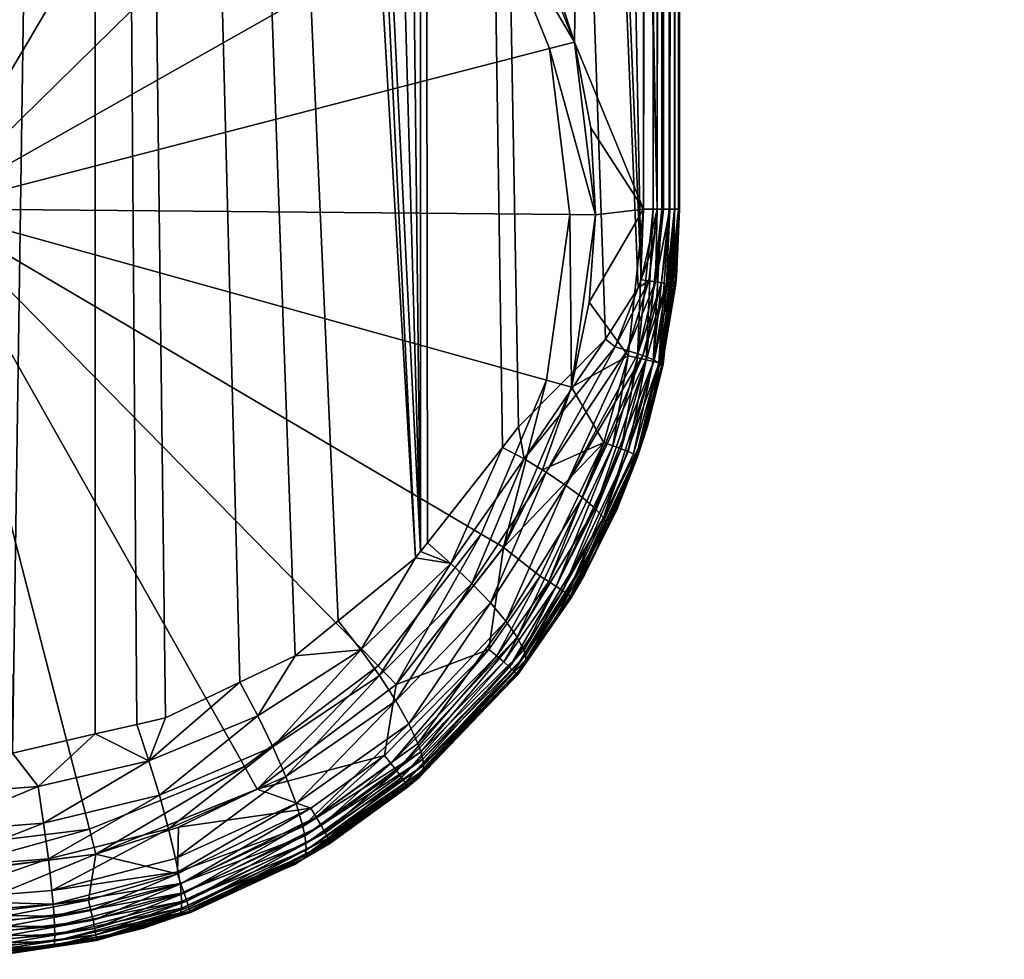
# Model space of a CAD drawing. Extents: x -0.098 to 0.124, y -0.171 to 0.001.
# Tile 3 of 81: x 0.002 to 0.018, y -0.171 to -0.155. Entities that reach past the tile are written whole.
import ezdxf

# ---------------------------------------------------------------- set-up
doc = ezdxf.new("R2010")
doc.units = 0
doc.layers.add('mesh', color=7, linetype='CONTINUOUS')

msp = doc.modelspace()

# ---------------------------------------------------------------- meshes
at = {"layer": 'mesh'}
mesh = msp.add_polyface(dxfattribs=at)
corners = [(0.008284, -0.069965, -0.049541), (0.009936, -0.162086, -0.050168), (0.009664, -0.162431, -0.050068), (0.011403, -0.160608, -0.050816), (0.011955, -0.15974, -0.051089), (0.012003, -0.159604, -0.051113), (0.008399, -0.164037, -0.049606), (0.008283, -0.164184, -0.049564), (0.008197, -0.164294, -0.049532), (0.003733, -0.072005, -0.048509), (0.011125, -0.159984, -0.060136), (0.012044, -0.158412, -0.060017), (0.011235, -0.158512, -0.060122), (0.011152, -0.157044, -0.060132), (0.010878, -0.155601, -0.060166), (0.01263, -0.158412, -0.059489), (0.012532, -0.159539, -0.059338), (0.01265, -0.158412, -0.059323), (0.012477, -0.06545, -0.059764), (0.012477, -0.158412, -0.059784), (0.012571, -0.158412, -0.059646), (0.012353, -0.158412, -0.059895), (0.012353, -0.065655, -0.059876), (0.012206, -0.158412, -0.059975), (0.012206, -0.06589, -0.059955), (0.011235, -0.15851, -0.069245), (0.010878, -0.155599, -0.069244), (0.010416, -0.154199, -0.060221), (0.00978, -0.152879, -0.069244), (0.00978, -0.152881, -0.060292), (0.008015, -0.150537, -0.069243), (0.008015, -0.150538, -0.060467), (0.005704, -0.14873, -0.069243), (0.005704, -0.148732, -0.060643), (0.010455, -0.155707, -0.074276), (0.010798, -0.158505, -0.074277), (0.0094, -0.153093, -0.074276), (0.007704, -0.150842, -0.074275), (0.005483, -0.149106, -0.074275), (0, -0.158409, -0.074277), (0.010233, -0.068294, -0.050283), (0.012275, -0.158414, -0.051254), (0.01265, -0.065151, -0.051854), (0.01265, -0.158414, -0.051873), (0.012597, -0.159547, -0.052018), (0.012379, -0.065613, -0.051311), (0.012382, -0.158414, -0.051326), (0.012451, -0.065495, -0.051365), (0.012487, -0.158414, -0.051425), (0.012586, -0.065264, -0.051567), (0.012567, -0.158414, -0.051542), (0.012635, -0.158414, -0.051745), (0.012638, -0.065173, -0.051725), (0.012245, -0.15964, -0.051279), (0.012547, -0.159698, -0.051777), (0.012133, -0.159624, -0.05119), (0.012582, -0.159714, -0.051988), (0.012431, -0.159671, -0.051506), (0.01265, -0.065149, -0.059303), (0.012571, -0.065288, -0.059626)]
mesh.append_faces([[corners[k] for k in face] for face in [(0, 1, 2, 2), (0, 3, 1, 1), (0, 4, 3, 3), (0, 5, 4, 4), (0, 6, 7, 7), (8, 9, 7, 7), (10, 11, 12, 12), (11, 13, 12, 12), (11, 14, 13, 13), (15, 16, 17, 17), (18, 19, 20, 20), (18, 21, 19, 19), (22, 23, 21, 21), (24, 11, 23, 23), (13, 25, 12, 12), (13, 26, 25, 25), (14, 26, 13, 13), (27, 26, 14, 14), (27, 28, 26, 26), (29, 28, 27, 27), (29, 30, 28, 28), (31, 30, 29, 29), (31, 32, 30, 30), (33, 32, 31, 31), (25, 34, 35, 35), (26, 34, 25, 25), (26, 36, 34, 34), (28, 36, 26, 26), (28, 37, 36, 36), (30, 37, 28, 28), (30, 38, 37, 37), (39, 35, 34, 34), (40, 41, 5, 5), (42, 17, 43, 43), (43, 17, 44, 44), (45, 46, 41, 41), (47, 48, 46, 46), (49, 50, 48, 48), (51, 52, 43, 43), (53, 46, 48, 48), (51, 54, 50, 50), (53, 41, 46, 46), (53, 55, 41, 41), (43, 56, 51, 51), (57, 48, 50, 50), (58, 15, 17, 17), (15, 59, 20, 20)]])
mesh = msp.add_polyface(dxfattribs=at)
corners = [(0.013417, -0.099817, 0.039805), (0.013539, -0.100094, 0.03956), (0.012794, -0.100068, 0.039835), (0.017049, -0.098185, 0.039342), (0.01716, -0.098398, 0.039055), (0.013637, -0.100328, 0.039264), (0.012699, -0.090452, 0.043795), (0.012766, -0.095645, 0.042062), (0.006806, -0.09759, 0.042378), (0.016911, -0.097932, 0.039582), (0.009693, -0.10132, 0.039985), (0.006826, -0.102067, 0.040076), (0.012517, -0.079628, 0.044923), (0.006684, -0.086783, 0.045216), (0.006604, -0.081187, 0.045468), (0.012615, -0.085084, 0.044734), (0.006752, -0.092287, 0.044197), (0.018059, -0.082588, 0.043971), (0.018125, -0.087763, 0.043155), (0.013155, -0.094713, 0.002015), (0.013123, -0.091657, -0.001853), (0.007, -0.092977, -0.00251), (0.007408, -0.082153, -0.012487), (0.013042, -0.084756, -0.00883), (0.008103, -0.081872, -0.012538), (0.006933, -0.085837, -0.009603), (0.006895, -0.082277, -0.012468), (0.008546, -0.081692, -0.012571), (0.012994, -0.08097, -0.01195), (0.006968, -0.089536, -0.006187), (0.013085, -0.088331, -0.005465), (0.013182, -0.097446, 0.006116), (0.007067, -0.101437, 0.009987), (0.013204, -0.099795, 0.01045), (0.007049, -0.098978, 0.005585), (0.007026, -0.096138, 0.001419), (0.010233, -0.068294, -0.050283), (0.012003, -0.159604, -0.051113), (0.008284, -0.069965, -0.049541), (0.008283, -0.164184, -0.049564), (0.007214, -0.070557, -0.049247), (0.00569, -0.071401, -0.048828), (0.008015, -0.150538, -0.060467), (0.007601, -0.07041, -0.060486), (0.00724, -0.0706, -0.060513), (0.0102, -0.068269, -0.060222), (0.012044, -0.066137, -0.059997), (0.012353, -0.065655, -0.059876), (0.012353, -0.158412, -0.059895), (0.012477, -0.06545, -0.059764), (0.012206, -0.06589, -0.059955), (0.012206, -0.158412, -0.059975), (0.012044, -0.158412, -0.060017), (0.01049, -0.068075, -0.050381), (0.012275, -0.158414, -0.051254), (0.012379, -0.065613, -0.051311), (0.012275, -0.065782, -0.051234), (0.012451, -0.065495, -0.051365), (0.012382, -0.158414, -0.051326), (0.012586, -0.065264, -0.051567), (0.012487, -0.158414, -0.051425), (0.012638, -0.065173, -0.051725), (0.012567, -0.158414, -0.051542), (0.01265, -0.158414, -0.051873), (0.01265, -0.065151, -0.051854), (0.01263, -0.065185, -0.059469), (0.01263, -0.158412, -0.059489), (0.01265, -0.065149, -0.059303), (0.012571, -0.158412, -0.059646), (0.012571, -0.065288, -0.059626)]
mesh.append_faces([[corners[k] for k in face] for face in [(0, 1, 2, 2), (0, 3, 1, 1), (1, 4, 5, 5), (6, 7, 8, 8), (7, 9, 0, 0), (7, 10, 8, 8), (7, 2, 10, 10), (0, 2, 7, 7), (10, 11, 8, 8), (12, 13, 14, 14), (15, 13, 12, 12), (15, 16, 13, 13), (6, 16, 15, 15), (8, 16, 6, 6), (17, 6, 15, 15), (18, 7, 6, 6), (19, 20, 21, 21), (22, 23, 24, 24), (22, 25, 23, 23), (26, 25, 22, 22), (23, 27, 24, 24), (23, 28, 27, 27), (20, 29, 21, 21), (20, 30, 29, 29), (30, 25, 29, 29), (30, 23, 25, 25), (31, 32, 33, 33), (31, 34, 32, 32), (19, 34, 31, 31), (19, 35, 34, 34), (21, 35, 19, 19), (36, 37, 38, 38), (38, 39, 40, 40), (39, 41, 40, 40), (42, 43, 44, 44), (45, 42, 46, 46), (47, 48, 49, 49), (50, 51, 47, 47), (46, 52, 50, 50), (53, 54, 36, 36), (55, 54, 56, 56), (57, 58, 55, 55), (59, 60, 57, 57), (61, 62, 59, 59), (63, 61, 64, 64), (65, 66, 67, 67), (68, 69, 49, 49), (66, 65, 69, 69)]])
mesh = msp.add_polyface(dxfattribs=at)
corners = [(0.009951, -0.102208, 0.0387), (0.013708, -0.100509, 0.038927), (0.013191, -0.100862, 0.03858), (0.00992, -0.102078, 0.039083), (0.007051, -0.102986, 0.038768), (0.006013, -0.103125, 0.039186), (0.009693, -0.10132, 0.039985), (0.005932, -0.102644, 0.039856), (0.006826, -0.102067, 0.040076), (0.009788, -0.101626, 0.039737), (0.012794, -0.100068, 0.039835), (0.013539, -0.100094, 0.03956), (0.013749, -0.100631, 0.038559), (0.009865, -0.101882, 0.039433), (0.005979, -0.102917, 0.039545), (0.013637, -0.100328, 0.039264), (0.01026, -0.104449, 0.024551), (0.007089, -0.104773, 0.019472), (0.007092, -0.105306, 0.024468), (0.013218, -0.101971, 0.034365), (0.006031, -0.10326, 0.038792), (0.007078, -0.104046, 0.034447), (0.013231, -0.102894, 0.019771), (0.010256, -0.103961, 0.019604), (0.013235, -0.103322, 0.024655), (0.00708, -0.103418, 0.014622), (0.007088, -0.104957, 0.029494), (0.01323, -0.102922, 0.02955), (0.01322, -0.101661, 0.015012), (0.013204, -0.099795, 0.01045), (0.007067, -0.101437, 0.009987), (0.009664, -0.162431, -0.050068), (0.008399, -0.164037, -0.049606), (0.008284, -0.069965, -0.049541), (0.012044, -0.066137, -0.059997), (0.010878, -0.155601, -0.060166), (0.012044, -0.158412, -0.060017), (0.010416, -0.154199, -0.060221), (0.009733, -0.06881, -0.060279), (0.007601, -0.07041, -0.060486), (0.008015, -0.150538, -0.060467), (0.00978, -0.152881, -0.060292), (0.0102, -0.068269, -0.060222), (0.01049, -0.068075, -0.050381), (0.012275, -0.065782, -0.051234), (0.012275, -0.158414, -0.051254), (0.01265, -0.065151, -0.051854), (0.01265, -0.065149, -0.059303), (0.01265, -0.158412, -0.059323), (0.012635, -0.158414, -0.051745), (0.012567, -0.158414, -0.051542), (0.012638, -0.065173, -0.051725)]
mesh.append_faces([[corners[k] for k in face] for face in [(0, 1, 2, 2), (0, 3, 1, 1), (4, 3, 0, 0), (4, 5, 3, 3), (6, 7, 8, 8), (6, 9, 7, 7), (10, 9, 6, 6), (10, 11, 9, 9), (1, 12, 2, 2), (7, 13, 14, 14), (9, 13, 7, 7), (9, 15, 13, 13), (11, 15, 9, 9), (1, 13, 15, 15), (3, 13, 1, 1), (3, 14, 13, 13), (5, 14, 3, 3), (16, 17, 18, 18), (19, 2, 12, 12), (20, 4, 21, 21), (21, 2, 19, 19), (21, 0, 2, 2), (4, 0, 21, 21), (22, 23, 24, 24), (25, 23, 22, 22), (16, 26, 27, 27), (27, 21, 19, 19), (26, 21, 27, 27), (26, 20, 21, 21), (18, 26, 16, 16), (17, 23, 25, 25), (16, 23, 17, 17), (16, 24, 23, 23), (27, 24, 16, 16), (28, 25, 22, 22), (29, 25, 28, 28), (29, 30, 25, 25), (31, 32, 33, 33), (34, 35, 36, 36), (34, 37, 35, 35), (38, 39, 40, 40), (34, 41, 37, 37), (34, 40, 41, 41), (42, 38, 40, 40), (43, 44, 45, 45), (46, 47, 48, 48), (49, 50, 51, 51)]])
mesh = msp.add_polyface(dxfattribs=at)
corners = [(0.002804, -0.072291, -0.048357), (0.003981, -0.16699, -0.04853), (0.003498, -0.167101, -0.04848), (0.005237, -0.16639, -0.048776), (0.00617, -0.165944, -0.048959), (0.006893, -0.165355, -0.049163), (0.008197, -0.164294, -0.049532), (0.0028, -0.167262, -0.048409), (0.001405, -0.167584, -0.048266), (-0.002804, -0.072291, -0.048357), (-0.006908, -0.165359, -0.049166), (-0.00762, -0.164856, -0.049351), (-0.005658, -0.166243, -0.048841), (-0.005265, -0.166409, -0.048772), (-0.003524, -0.16714, -0.048464), (-0.002802, -0.167285, -0.048399), (-0.008284, -0.069965, -0.049541), (-0.009581, -0.162466, -0.050027), (-0.011339, -0.160652, -0.050791), (-0.011457, -0.160531, -0.050842), (-0.007221, -0.070578, -0.060512), (-0.009732, -0.068811, -0.060279), (-0.007874, -0.150397, -0.060479), (-0.005531, -0.148632, -0.060654), (-0.003519, -0.072129, -0.060739), (-0.004204, -0.147993, -0.060726), (-0.012044, -0.066137, -0.059997), (-0.00968, -0.152708, -0.060303), (-0.0102, -0.068269, -0.060222), (-0.010344, -0.154025, -0.060229), (-0.010826, -0.155407, -0.060172), (0.004395, -0.148072, -0.060717), (0.002981, -0.072252, -0.060759), (0.003005, -0.147586, -0.060774), (0.005704, -0.148732, -0.060643), (0.001562, -0.147285, -0.06081), (0.0001, -0.147177, -0.060824), (0, -0.072562, -0.060808), (0, -0.147176, -0.060824), (-0.002811, -0.147534, -0.06078), (0.008015, -0.150538, -0.060467), (0.005839, -0.071334, -0.060618), (0.003734, -0.07201, -0.060722), (0.0001, -0.147175, -0.069243), (0.003005, -0.147584, -0.069243), (-0.002811, -0.147532, -0.069243), (0.000096, -0.147611, -0.074275), (-0.002702, -0.147954, -0.074275), (-0.008278, -0.164054, -0.049578), (-0.005681, -0.071405, -0.048826), (-0.003733, -0.072005, -0.048509), (0, -0.072563, -0.048209), (-0.001213, -0.167605, -0.048256), (-0.000014, -0.167595, -0.04826), (-0.012011, -0.159603, -0.051117), (-0.012275, -0.158414, -0.051254)]
mesh.append_faces([[corners[k] for k in face] for face in [(0, 1, 2, 2), (0, 3, 1, 1), (4, 3, 0, 0), (5, 0, 6, 6), (5, 4, 0, 0), (0, 7, 8, 8), (2, 7, 0, 0), (9, 10, 11, 11), (9, 12, 10, 10), (13, 12, 9, 9), (9, 14, 13, 13), (9, 15, 14, 14), (16, 17, 18, 18), (19, 16, 18, 18), (20, 21, 22, 22), (23, 24, 22, 22), (23, 25, 24, 24), (22, 26, 27, 27), (21, 28, 22, 22), (26, 29, 27, 27), (26, 30, 29, 29), (31, 32, 33, 33), (31, 34, 32, 32), (32, 35, 33, 33), (32, 36, 35, 35), (37, 38, 36, 36), (24, 39, 38, 38), (25, 39, 24, 24), (40, 32, 34, 34), (41, 42, 40, 40), (36, 43, 44, 44), (44, 35, 36, 36), (44, 33, 35, 35), (45, 39, 25, 25), (43, 39, 45, 45), (43, 38, 39, 39), (36, 38, 43, 43), (43, 46, 44, 44), (43, 47, 46, 46), (45, 47, 43, 43), (48, 9, 11, 11), (49, 50, 48, 48), (51, 52, 15, 15), (51, 53, 52, 52), (8, 53, 51, 51), (16, 54, 55, 55), (19, 54, 16, 16), (48, 17, 16, 16)]])
mesh = msp.add_polyface(dxfattribs=at)
corners = [(0.006806, -0.09759, 0.042378), (0.006826, -0.102067, 0.040076), (0.005873, -0.102315, 0.040106), (-0.007039, -0.089736, -0.005972), (0, -0.0901, -0.006137), (0, -0.089881, -0.006339), (0, -0.092301, -0.004107), (-0.007004, -0.086075, -0.009384), (0, -0.086385, -0.009563), (0, -0.099096, 0.004642), (-0.007119, -0.099075, 0.005765), (0, -0.099498, 0.005408), (0, -0.09666, 0.001506), (-0.007096, -0.096268, 0.001615), (0, -0.099595, 0.005593), (0, -0.101857, 0.009908), (-0.00707, -0.093142, -0.002303), (0, -0.093394, -0.002699), (0, -0.093559, -0.002486), (0.006968, -0.089536, -0.006187), (0.006933, -0.085837, -0.009603), (0, -0.086144, -0.009786), (0, -0.083874, -0.01188), (0.007, -0.092977, -0.00251), (0.007049, -0.098978, 0.005585), (0.007026, -0.096138, 0.001419), (0.007067, -0.101437, 0.009987), (0, -0.10194, 0.010066), (0, -0.096513, 0.001317), (0.008283, -0.164184, -0.049564), (0.003733, -0.072005, -0.048509), (0.00569, -0.071401, -0.048828), (0.008197, -0.164294, -0.049532), (0.002804, -0.072291, -0.048357), (0, -0.072562, -0.060808), (0.0001, -0.147177, -0.060824), (0.002981, -0.072252, -0.060759), (-0.003519, -0.072129, -0.060739), (0, -0.147176, -0.060824), (0.008015, -0.150538, -0.060467), (0.003734, -0.07201, -0.060722), (0.00724, -0.0706, -0.060513), (0.005839, -0.071334, -0.060618), (0, -0.098218, 0.042284), (0, -0.102856, 0.040172), (-0.003412, -0.102679, 0.04015), (-0.006752, -0.086771, 0.045212), (0, -0.0874, 0.045328), (0, -0.092931, 0.044163), (-0.006672, -0.081176, 0.045464), (0, -0.086837, 0.045446), (0.003632, -0.102655, 0.040147), (0.006752, -0.092287, 0.044197), (0, -0.095088, 0.043708), (0.006684, -0.086783, 0.045216), (0.001405, -0.167584, -0.048266), (0, -0.072563, -0.048209)]
mesh.append_faces([[corners[k] for k in face] for face in [(0, 1, 2, 2), (3, 4, 5, 5), (3, 6, 4, 4), (7, 5, 8, 8), (9, 10, 11, 11), (12, 13, 9, 9), (10, 14, 11, 11), (10, 15, 14, 14), (16, 17, 6, 6), (16, 18, 17, 17), (19, 5, 4, 4), (20, 21, 8, 8), (20, 22, 21, 21), (6, 19, 4, 4), (23, 6, 17, 17), (23, 19, 6, 6), (19, 8, 5, 5), (19, 20, 8, 8), (9, 24, 25, 25), (26, 15, 27, 27), (26, 14, 15, 15), (24, 14, 26, 26), (24, 11, 14, 14), (9, 11, 24, 24), (25, 12, 9, 9), (25, 28, 12, 12), (18, 28, 25, 25), (23, 18, 25, 25), (17, 18, 23, 23), (29, 30, 31, 31), (32, 33, 30, 30), (34, 35, 36, 36), (37, 38, 34, 34), (39, 40, 36, 36), (39, 41, 42, 42), (43, 44, 45, 45), (46, 47, 48, 48), (49, 50, 47, 47), (43, 51, 44, 44), (43, 2, 51, 51), (0, 2, 43, 43), (0, 48, 52, 52), (0, 53, 48, 48), (0, 43, 53, 53), (54, 47, 50, 50), (52, 47, 54, 54), (48, 47, 52, 52), (33, 55, 56, 56)]])
mesh = msp.add_polyface(dxfattribs=at)
corners = [(-0.012044, -0.158412, -0.060017), (-0.011126, -0.156848, -0.060135), (-0.010826, -0.155407, -0.060172), (-0.011235, -0.158312, -0.060122), (0.005704, -0.14873, -0.069243), (0.003005, -0.147586, -0.060774), (0.003005, -0.147584, -0.069243), (0.004395, -0.148072, -0.060717), (0.005704, -0.148732, -0.060643), (-0.007874, -0.150395, -0.069243), (-0.007874, -0.150397, -0.060479), (-0.00968, -0.152706, -0.069244), (-0.005531, -0.148632, -0.060654), (-0.005531, -0.14863, -0.069243), (-0.004204, -0.147993, -0.060726), (-0.002811, -0.147532, -0.069243), (-0.010344, -0.154025, -0.060229), (-0.010826, -0.155405, -0.069244), (-0.00968, -0.152708, -0.060303), (-0.011235, -0.15831, -0.069245), (-0.011153, -0.159774, -0.060133), (-0.010878, -0.161221, -0.069246), (0.005483, -0.149106, -0.074275), (0.008015, -0.150537, -0.069243), (0.002888, -0.148003, -0.074275), (0.000096, -0.147611, -0.074275), (-0.005316, -0.149009, -0.074275), (-0.002702, -0.147954, -0.074275), (-0.007568, -0.150705, -0.074275), (-0.009304, -0.152926, -0.074276), (-0.010406, -0.155521, -0.074276), (-0.010798, -0.158313, -0.074277), (-0.010455, -0.161111, -0.074278), (0, -0.158409, -0.074277), (0.007704, -0.150842, -0.074275), (0.0094, -0.153093, -0.074276), (0.010455, -0.155707, -0.074276)]
mesh.append_faces([[corners[k] for k in face] for face in [(0, 1, 2, 2), (0, 3, 1, 1), (4, 5, 6, 6), (4, 7, 5, 5), (8, 7, 4, 4), (9, 10, 11, 11), (9, 12, 10, 10), (13, 12, 9, 9), (13, 14, 12, 12), (15, 14, 13, 13), (11, 16, 17, 17), (11, 18, 16, 16), (10, 18, 11, 11), (17, 1, 19, 19), (17, 2, 1, 1), (16, 2, 17, 17), (19, 20, 21, 21), (19, 3, 20, 20), (1, 3, 19, 19), (4, 22, 23, 23), (4, 24, 22, 22), (6, 24, 4, 4), (6, 25, 24, 24), (15, 26, 27, 27), (13, 26, 15, 15), (13, 28, 26, 26), (9, 28, 13, 13), (9, 29, 28, 28), (11, 29, 9, 9), (11, 30, 29, 29), (17, 30, 11, 11), (17, 31, 30, 30), (19, 31, 17, 17), (19, 32, 31, 31), (21, 32, 19, 19), (33, 34, 22, 22), (33, 35, 34, 34), (36, 35, 33, 33), (33, 25, 27, 27), (33, 24, 25, 25), (22, 24, 33, 33), (33, 28, 29, 29), (33, 26, 28, 28), (27, 26, 33, 33), (33, 31, 32, 32), (33, 30, 31, 31), (29, 30, 33, 33)]])
mesh = msp.add_polyface(dxfattribs=at)
corners = [(-0.01007, -0.164967, -0.060262), (-0.00978, -0.163943, -0.060294), (-0.010419, -0.162616, -0.060222), (-0.008479, -0.166899, -0.060428), (-0.008015, -0.166286, -0.06047), (-0.010544, -0.165375, -0.052957), (-0.010069, -0.166003, -0.052311), (-0.010061, -0.166065, -0.052573), (0.006893, -0.165355, -0.049163), (0.007277, -0.165842, -0.049296), (0.00617, -0.165944, -0.048959), (-0.008094, -0.167084, -0.050298), (-0.009918, -0.165618, -0.051271), (-0.009729, -0.16535, -0.050795), (-0.009999, -0.166082, -0.052829), (-0.010427, -0.165576, -0.05293), (-0.00762, -0.164856, -0.049351), (-0.007282, -0.165838, -0.049298), (-0.008802, -0.164377, -0.049779), (-0.006908, -0.165359, -0.049166), (-0.005658, -0.166243, -0.048841), (-0.009471, -0.165045, -0.050378), (-0.007597, -0.166273, -0.049536), (-0.007874, -0.166696, -0.049872), (-0.009157, -0.164715, -0.050036), (-0.010739, -0.163061, -0.05085), (-0.010406, -0.162842, -0.050512), (-0.010034, -0.162617, -0.050244), (-0.011017, -0.163267, -0.051251), (-0.010209, -0.165061, -0.060226), (-0.010335, -0.16515, -0.060149), (-0.008598, -0.167022, -0.060394), (-0.008706, -0.167138, -0.06032), (-0.01044, -0.165227, -0.060037), (-0.008796, -0.167239, -0.060208), (-0.010519, -0.165289, -0.059897), (-0.008861, -0.167319, -0.060067), (-0.010565, -0.165331, -0.059737), (-0.008015, -0.166284, -0.069247), (-0.00978, -0.163941, -0.069246), (-0.010878, -0.161221, -0.069246), (-0.007704, -0.165977, -0.074279), (-0.0094, -0.163725, -0.074278), (0, -0.158409, -0.074277), (-0.005483, -0.167713, -0.074279), (-0.010455, -0.161111, -0.074278), (-0.000096, -0.169208, -0.074279), (0.002702, -0.168865, -0.074279), (-0.002888, -0.168815, -0.074279), (0.007568, -0.166113, -0.074279), (0.009304, -0.163892, -0.074278), (0.005316, -0.167809, -0.074279), (0.010406, -0.161297, -0.074278), (-0.008278, -0.164054, -0.049578), (-0.009581, -0.162466, -0.050027)]
mesh.append_faces([[corners[k] for k in face] for face in [(0, 1, 2, 2), (3, 1, 0, 0), (3, 4, 1, 1), (5, 6, 7, 7), (8, 9, 10, 10), (11, 12, 13, 13), (7, 14, 15, 15), (16, 17, 18, 18), (17, 19, 20, 20), (16, 19, 17, 17), (21, 22, 23, 23), (21, 24, 22, 22), (25, 24, 21, 21), (25, 26, 24, 24), (24, 17, 22, 22), (24, 18, 17, 17), (26, 18, 24, 24), (26, 27, 18, 18), (13, 21, 23, 23), (28, 21, 13, 13), (28, 25, 21, 21), (0, 29, 3, 3), (30, 31, 29, 29), (32, 31, 30, 30), (33, 32, 30, 30), (34, 32, 33, 33), (35, 34, 33, 33), (36, 34, 35, 35), (37, 36, 35, 35), (38, 1, 4, 4), (39, 1, 38, 38), (39, 2, 1, 1), (40, 2, 39, 39), (38, 41, 39, 39), (39, 41, 42, 42), (43, 41, 44, 44), (43, 42, 41, 41), (45, 42, 43, 43), (43, 46, 47, 47), (44, 48, 43, 43), (43, 49, 50, 50), (43, 51, 49, 49), (47, 51, 43, 43), (50, 52, 43, 43), (18, 53, 16, 16), (27, 53, 18, 18), (27, 54, 53, 53)]])
mesh = msp.add_polyface(dxfattribs=at)
corners = [(0, -0.170351, -0.060827), (-0.001564, -0.169538, -0.060815), (-0.001343, -0.170287, -0.060819), (-0.0001, -0.169647, -0.060828), (0, -0.169648, -0.060829), (0.0002, -0.17036, -0.060828), (0.002811, -0.16929, -0.060785), (0.002687, -0.170061, -0.060788), (-0.000016, -0.17051, -0.049768), (0.002105, -0.170334, -0.049833), (0.002114, -0.170507, -0.05013), (-0.000015, -0.170304, -0.049486), (0.00209, -0.170131, -0.049553), (-0.000015, -0.170069, -0.049224), (0.002068, -0.169899, -0.049293), (0.004247, -0.169948, -0.050322), (0.004228, -0.16978, -0.050032), (0.004197, -0.169584, -0.049757), (0.001837, -0.168147, -0.048348), (0.001405, -0.167584, -0.048266), (0.0028, -0.167262, -0.048409), (-0.000014, -0.168283, -0.048285), (-0.000014, -0.167595, -0.04826), (-0.001852, -0.168144, -0.048349), (-0.001213, -0.167605, -0.048256), (0.002008, -0.169364, -0.048852), (0.001929, -0.168767, -0.048535), (0.00388, -0.168296, -0.048741), (-0.000015, -0.169525, -0.048783), (-0.000014, -0.168916, -0.048467), (-0.002023, -0.169361, -0.048853), (-0.001944, -0.168764, -0.048536), (0.003701, -0.167714, -0.048543), (-0.002105, -0.170127, -0.049554), (-0.002083, -0.169895, -0.049294), (0.000203, -0.170541, -0.060805), (-0.001363, -0.170467, -0.060795), (0.002726, -0.170237, -0.060764), (-0.0001, -0.169645, -0.069247), (-0.003005, -0.169237, -0.069247), (0.002811, -0.169288, -0.069247), (0.002702, -0.168865, -0.074279), (-0.000096, -0.169208, -0.074279), (0, -0.158409, -0.074277), (-0.002888, -0.168815, -0.074279)]
mesh.append_faces([[corners[k] for k in face] for face in [(0, 1, 2, 2), (0, 3, 1, 1), (0, 4, 3, 3), (5, 4, 0, 0), (5, 6, 4, 4), (5, 7, 6, 6), (8, 9, 10, 10), (11, 9, 8, 8), (11, 12, 9, 9), (13, 12, 11, 11), (13, 14, 12, 12), (9, 15, 10, 10), (12, 16, 9, 9), (14, 17, 12, 12), (18, 19, 20, 20), (21, 19, 18, 18), (21, 22, 19, 19), (23, 22, 21, 21), (23, 24, 22, 22), (25, 26, 27, 27), (28, 26, 25, 25), (28, 29, 26, 26), (30, 29, 28, 28), (30, 31, 29, 29), (26, 18, 32, 32), (29, 18, 26, 26), (29, 21, 18, 18), (31, 21, 29, 29), (31, 23, 21, 21), (33, 11, 8, 8), (34, 13, 11, 11), (13, 25, 14, 14), (13, 28, 25, 25), (34, 28, 13, 13), (34, 30, 28, 28), (2, 35, 0, 0), (2, 36, 35, 35), (35, 5, 0, 0), (35, 7, 5, 5), (37, 7, 35, 35), (38, 3, 4, 4), (39, 3, 38, 38), (39, 1, 3, 3), (6, 38, 4, 4), (6, 40, 38, 38), (38, 41, 42, 42), (40, 41, 38, 38), (43, 44, 42, 42)]])
mesh = msp.add_polyface(dxfattribs=at)
corners = [(0.011125, -0.159984, -0.060136), (0.011783, -0.160885, -0.060052), (0.012044, -0.158412, -0.060017), (0.010826, -0.161417, -0.060173), (0.012306, -0.161054, -0.052485), (0.012532, -0.159539, -0.059338), (0.012376, -0.16103, -0.059358), (0.011955, -0.15974, -0.051089), (0.012003, -0.159604, -0.051113), (0.012133, -0.159624, -0.05119), (0.011563, -0.160736, -0.050912), (0.011403, -0.160608, -0.050816), (0.012212, -0.159003, -0.05122), (0.012029, -0.16088, -0.051363), (0.011948, -0.160852, -0.051258), (0.012346, -0.159656, -0.051386), (0.012245, -0.15964, -0.051279), (0.011766, -0.160794, -0.051069), (0.012499, -0.159685, -0.051638), (0.012309, -0.161002, -0.051964), (0.012224, -0.160957, -0.051712), (0.012547, -0.159698, -0.051777), (0.012357, -0.161021, -0.059525), (0.01263, -0.158412, -0.059489), (0.012571, -0.158412, -0.059646), (0.0123, -0.161005, -0.059682), (0.012477, -0.158412, -0.059784), (0.012208, -0.160981, -0.05982), (0.012353, -0.158412, -0.059895), (0.012087, -0.160952, -0.059932), (0.012206, -0.158412, -0.059975), (0.011942, -0.160919, -0.060011), (0.011235, -0.15851, -0.069245), (0.010826, -0.161415, -0.069246), (0.011235, -0.158512, -0.060122), (0.010798, -0.158505, -0.074277), (0.010406, -0.161297, -0.074278), (0, -0.158409, -0.074277), (0.012275, -0.158414, -0.051254), (0.012597, -0.159547, -0.052018), (0.01265, -0.158412, -0.059323), (0.012103, -0.160907, -0.051475), (0.012431, -0.159671, -0.051506), (0.012487, -0.158414, -0.051425), (0.012567, -0.158414, -0.051542), (0.012582, -0.159714, -0.051988), (0.012357, -0.16104, -0.05222), (0.012635, -0.158414, -0.051745), (0.01265, -0.158414, -0.051873)]
mesh.append_faces([[corners[k] for k in face] for face in [(0, 1, 2, 2), (3, 1, 0, 0), (4, 5, 6, 6), (7, 8, 9, 9), (10, 7, 9, 9), (10, 11, 7, 7), (12, 9, 8, 8), (13, 14, 15, 15), (14, 16, 15, 15), (14, 17, 16, 16), (17, 9, 16, 16), (17, 10, 9, 9), (18, 19, 20, 20), (21, 19, 18, 18), (22, 6, 5, 5), (23, 22, 5, 5), (24, 22, 23, 23), (24, 25, 22, 22), (26, 25, 24, 24), (26, 27, 25, 25), (28, 27, 26, 26), (28, 29, 27, 27), (30, 29, 28, 28), (30, 31, 29, 29), (2, 31, 30, 30), (2, 1, 31, 31), (0, 32, 33, 33), (34, 32, 0, 0), (33, 35, 36, 36), (32, 35, 33, 33), (37, 36, 35, 35), (38, 12, 8, 8), (39, 5, 4, 4), (39, 40, 5, 5), (20, 41, 42, 42), (12, 38, 9, 9), (42, 15, 43, 43), (13, 15, 42, 42), (44, 18, 42, 42), (44, 21, 18, 18), (15, 16, 43, 43), (18, 20, 42, 42), (45, 46, 21, 21), (39, 4, 45, 45), (47, 45, 21, 21), (48, 39, 45, 45), (41, 13, 42, 42)]])
mesh = msp.add_polyface(dxfattribs=at)
corners = [(0.010826, -0.161417, -0.060173), (0.011372, -0.162347, -0.060106), (0.011783, -0.160885, -0.060052), (0.012306, -0.161054, -0.052485), (0.012376, -0.16103, -0.059358), (0.012109, -0.162075, -0.052801), (0.012357, -0.16104, -0.05222), (0.012341, -0.160981, -0.05233), (0.011226, -0.16346, -0.051699), (0.011013, -0.163276, -0.05125), (0.012103, -0.160907, -0.051475), (0.010734, -0.16307, -0.050849), (0.011948, -0.160852, -0.051258), (0.012029, -0.16088, -0.051363), (0.011585, -0.163495, -0.053128), (0.011421, -0.163824, -0.053119), (0.011434, -0.16374, -0.05267), (0.01197, -0.162413, -0.052532), (0.011367, -0.163616, -0.052179), (0.011921, -0.162584, -0.052918), (0.011961, -0.162474, -0.052893), (0.012224, -0.160957, -0.051712), (0.012309, -0.161002, -0.051964), (0.011766, -0.160794, -0.051069), (0.010401, -0.162849, -0.05051), (0.011563, -0.160736, -0.050912), (0.012547, -0.159698, -0.051777), (0.011873, -0.162539, -0.059737), (0.010808, -0.164945, -0.05971), (0.011927, -0.162565, -0.059579), (0.011784, -0.162502, -0.059875), (0.01076, -0.164905, -0.05987), (0.011666, -0.162456, -0.059987), (0.01068, -0.164847, -0.06001), (0.0123, -0.161005, -0.059682), (0.012357, -0.161021, -0.059525), (0.012208, -0.160981, -0.05982), (0.012087, -0.160952, -0.059932), (0.011942, -0.160919, -0.060011), (0.011526, -0.162403, -0.060065), (0.011939, -0.16259, -0.059412), (0.010821, -0.164965, -0.059541), (0.012582, -0.159714, -0.051988)]
mesh.append_faces([[corners[k] for k in face] for face in [(0, 1, 2, 2), (3, 4, 5, 5), (6, 7, 3, 3), (8, 9, 10, 10), (11, 12, 13, 13), (14, 15, 16, 16), (17, 16, 18, 18), (17, 14, 16, 16), (17, 19, 14, 14), (17, 20, 19, 19), (5, 20, 17, 17), (21, 8, 10, 10), (21, 18, 8, 8), (22, 18, 21, 21), (22, 17, 18, 18), (6, 17, 22, 22), (6, 5, 17, 17), (3, 5, 6, 6), (11, 23, 12, 12), (24, 25, 23, 23), (26, 6, 22, 22), (9, 13, 10, 10), (9, 11, 13, 13), (27, 28, 29, 29), (30, 31, 27, 27), (32, 33, 30, 30), (34, 29, 35, 35), (34, 27, 29, 29), (36, 27, 34, 34), (36, 30, 27, 27), (37, 30, 36, 36), (37, 32, 30, 30), (38, 32, 37, 37), (38, 39, 32, 32), (2, 39, 38, 38), (2, 1, 39, 39), (40, 14, 19, 19), (40, 15, 14, 14), (41, 15, 40, 40), (20, 40, 19, 19), (5, 40, 20, 20), (5, 4, 40, 40), (42, 7, 6, 6), (42, 3, 7, 7), (28, 41, 40, 40), (29, 28, 40, 40), (35, 40, 4, 4), (35, 29, 40, 40)]])
mesh = msp.add_polyface(dxfattribs=at)
corners = [(0.00968, -0.164116, -0.060305), (0.010302, -0.164602, -0.060236), (0.011372, -0.162347, -0.060106), (0.009435, -0.165839, -0.060332), (0.01034, -0.162807, -0.060231), (0.010826, -0.161417, -0.060173), (0.010821, -0.164965, -0.059541), (0.011047, -0.164577, -0.053097), (0.011421, -0.163824, -0.053119), (0.01054, -0.165369, -0.05957), (0.010524, -0.16536, -0.05296), (0.008197, -0.164294, -0.049532), (0.008795, -0.164385, -0.049776), (0.007277, -0.165842, -0.049296), (0.008283, -0.164184, -0.049564), (0.010029, -0.162624, -0.050242), (0.011403, -0.160608, -0.050816), (0.011563, -0.160736, -0.050912), (0.009936, -0.162086, -0.050168), (0.009664, -0.162431, -0.050068), (0.008399, -0.164037, -0.049606), (0.009911, -0.165627, -0.051269), (0.011013, -0.163276, -0.05125), (0.011226, -0.16346, -0.051699), (0.009722, -0.165359, -0.050793), (0.010024, -0.165847, -0.051782), (0.011367, -0.163616, -0.052179), (0.011434, -0.16374, -0.05267), (0.010052, -0.165937, -0.052045), (0.010734, -0.16307, -0.050849), (0.010401, -0.162849, -0.05051), (0.011766, -0.160794, -0.051069), (0.009465, -0.165053, -0.050376), (0.00915, -0.164724, -0.050034), (0.007592, -0.166278, -0.049534), (0.010808, -0.164945, -0.05971), (0.010444, -0.164691, -0.060198), (0.009685, -0.166047, -0.060221), (0.010572, -0.164774, -0.060122), (0.009567, -0.165946, -0.060296), (0.011873, -0.162539, -0.059737), (0.01076, -0.164905, -0.05987), (0.011784, -0.162502, -0.059875), (0.01068, -0.164847, -0.06001), (0.011666, -0.162456, -0.059987), (0.011526, -0.162403, -0.060065), (0.00968, -0.164115, -0.069246), (0.010826, -0.161415, -0.069246), (0.011125, -0.159984, -0.060136), (0.010406, -0.161297, -0.074278), (0.009304, -0.163892, -0.074278)]
mesh.append_faces([[corners[k] for k in face] for face in [(0, 1, 2, 2), (0, 3, 1, 1), (4, 2, 5, 5), (4, 0, 2, 2), (6, 7, 8, 8), (9, 7, 6, 6), (9, 10, 7, 7), (11, 12, 13, 13), (14, 12, 11, 11), (15, 16, 17, 17), (15, 18, 16, 16), (15, 19, 18, 18), (12, 19, 15, 15), (12, 20, 19, 19), (14, 20, 12, 12), (21, 22, 23, 23), (21, 24, 22, 22), (25, 23, 26, 26), (25, 21, 23, 23), (26, 27, 28, 28), (27, 7, 10, 10), (8, 7, 27, 27), (29, 30, 31, 31), (32, 30, 29, 29), (32, 33, 30, 30), (30, 15, 17, 17), (33, 15, 30, 30), (33, 12, 15, 15), (34, 12, 33, 33), (24, 29, 22, 22), (24, 32, 29, 29), (35, 9, 6, 6), (36, 37, 38, 38), (1, 39, 36, 36), (40, 41, 35, 35), (42, 43, 41, 41), (44, 38, 43, 43), (45, 38, 44, 44), (45, 36, 38, 38), (2, 36, 45, 45), (2, 1, 36, 36), (4, 46, 0, 0), (4, 47, 46, 46), (5, 47, 4, 4), (48, 47, 5, 5), (46, 49, 50, 50), (47, 49, 46, 46)]])
mesh = msp.add_polyface(dxfattribs=at)
corners = [(0.007874, -0.166427, -0.060483), (0.009435, -0.165839, -0.060332), (0.00968, -0.164116, -0.060305), (0.007674, -0.167622, -0.0605), (0.00991, -0.166274, -0.059636), (0.010019, -0.166117, -0.052828), (0.01054, -0.165369, -0.05957), (0.009924, -0.166258, -0.052803), (0.008499, -0.167714, -0.059763), (0.010524, -0.16536, -0.05296), (0.011434, -0.16374, -0.05267), (0.010061, -0.166013, -0.052309), (0.010052, -0.165937, -0.052045), (0.008197, -0.164294, -0.049532), (0.007277, -0.165842, -0.049296), (0.006893, -0.165355, -0.049163), (0.00824, -0.167424, -0.050792), (0.009722, -0.165359, -0.050793), (0.009911, -0.165627, -0.051269), (0.00829, -0.167565, -0.051058), (0.010024, -0.165847, -0.051782), (0.008333, -0.167791, -0.051611), (0.00832, -0.167688, -0.051333), (0.011367, -0.163616, -0.052179), (0.010053, -0.166075, -0.052571), (0.008513, -0.167731, -0.052491), (0.008088, -0.16709, -0.050296), (0.007867, -0.166701, -0.04987), (0.00915, -0.164724, -0.050034), (0.009465, -0.165053, -0.050376), (0.007592, -0.166278, -0.049534), (0.006014, -0.167979, -0.049411), (0.008795, -0.164385, -0.049776), (0.005793, -0.167476, -0.049082), (0.0099, -0.166252, -0.059807), (0.007783, -0.167757, -0.060469), (0.009567, -0.165946, -0.060296), (0.007882, -0.167883, -0.060395), (0.009685, -0.166047, -0.060221), (0.007963, -0.167993, -0.060283), (0.009785, -0.166135, -0.060109), (0.008022, -0.16808, -0.060141), (0.009858, -0.166204, -0.059968), (0.008056, -0.168137, -0.059978), (0.010808, -0.164945, -0.05971), (0.01076, -0.164905, -0.05987), (0.01068, -0.164847, -0.06001), (0.010572, -0.164774, -0.060122), (0.010444, -0.164691, -0.060198), (0.010302, -0.164602, -0.060236), (0.00968, -0.164115, -0.069246), (0.007874, -0.166425, -0.069247), (0.009304, -0.163892, -0.074278), (0.007568, -0.166113, -0.074279)]
mesh.append_faces([[corners[k] for k in face] for face in [(0, 1, 2, 2), (0, 3, 1, 1), (4, 5, 6, 6), (4, 7, 5, 5), (8, 7, 4, 4), (5, 9, 6, 6), (10, 11, 12, 12), (13, 14, 15, 15), (16, 17, 18, 18), (19, 18, 20, 20), (19, 16, 18, 18), (21, 12, 11, 11), (20, 12, 22, 22), (23, 12, 20, 20), (24, 7, 25, 25), (24, 5, 7, 7), (9, 5, 24, 24), (11, 9, 24, 24), (10, 9, 11, 11), (26, 17, 16, 16), (27, 28, 29, 29), (27, 30, 28, 28), (31, 30, 27, 27), (30, 14, 32, 32), (33, 14, 30, 30), (26, 29, 17, 17), (26, 27, 29, 29), (34, 4, 6, 6), (35, 36, 1, 1), (37, 38, 36, 36), (39, 40, 38, 38), (41, 42, 40, 40), (43, 34, 42, 42), (8, 4, 34, 34), (44, 34, 6, 6), (45, 34, 44, 44), (45, 42, 34, 34), (46, 42, 45, 45), (46, 40, 42, 42), (47, 40, 46, 46), (47, 38, 40, 40), (48, 36, 38, 38), (49, 1, 36, 36), (0, 50, 51, 51), (2, 50, 0, 0), (51, 52, 53, 53), (50, 52, 51, 51)]])
mesh = msp.add_polyface(dxfattribs=at)
corners = [(0.005531, -0.168192, -0.060658), (0.007674, -0.167622, -0.0605), (0.007874, -0.166427, -0.060483), (0.006432, -0.168515, -0.060598), (0.008499, -0.167714, -0.059763), (0.008513, -0.167731, -0.052491), (0.009924, -0.166258, -0.052803), (0.008061, -0.168161, -0.059803), (0.008261, -0.167994, -0.052436), (0.006756, -0.169107, -0.0599), (0.006268, -0.169388, -0.052094), (0.006301, -0.168819, -0.050359), (0.006187, -0.168435, -0.049844), (0.008088, -0.16709, -0.050296), (0.008333, -0.167791, -0.051611), (0.010061, -0.166013, -0.052309), (0.008328, -0.167875, -0.05189), (0.00832, -0.167688, -0.051333), (0.010052, -0.165937, -0.052045), (0.008307, -0.167939, -0.052167), (0.010053, -0.166075, -0.052571), (0.010024, -0.165847, -0.051782), (0.00829, -0.167565, -0.051058), (0.006314, -0.169361, -0.051806), (0.00634, -0.169302, -0.051515), (0.006353, -0.169219, -0.051221), (0.006351, -0.16911, -0.050927), (0.006334, -0.168977, -0.050639), (0.00824, -0.167424, -0.050792), (0.007867, -0.166701, -0.04987), (0.006014, -0.167979, -0.049411), (0.008056, -0.168137, -0.059978), (0.006753, -0.169082, -0.060077), (0.008022, -0.16808, -0.060141), (0.006725, -0.16902, -0.060242), (0.007963, -0.167993, -0.060283), (0.006676, -0.168926, -0.060385), (0.007882, -0.167883, -0.060395), (0.006607, -0.168805, -0.060496), (0.007783, -0.167757, -0.060469), (0.006524, -0.168665, -0.060569), (0.009435, -0.165839, -0.060332), (0.009567, -0.165946, -0.060296), (0.009685, -0.166047, -0.060221), (0.009785, -0.166135, -0.060109), (0.009858, -0.166204, -0.059968), (0.0099, -0.166252, -0.059807)]
mesh.append_faces([[corners[k] for k in face] for face in [(0, 1, 2, 2), (0, 3, 1, 1), (4, 5, 6, 6), (7, 5, 4, 4), (7, 8, 5, 5), (9, 8, 7, 7), (9, 10, 8, 8), (11, 12, 13, 13), (14, 15, 16, 16), (17, 18, 14, 14), (19, 5, 8, 8), (19, 20, 5, 5), (16, 20, 19, 19), (21, 17, 22, 22), (15, 20, 16, 16), (23, 19, 8, 8), (24, 19, 23, 23), (24, 16, 19, 19), (25, 16, 24, 24), (25, 14, 16, 16), (26, 14, 25, 25), (26, 17, 14, 14), (27, 17, 26, 26), (27, 22, 17, 17), (11, 22, 27, 27), (11, 28, 22, 22), (13, 28, 11, 11), (12, 29, 13, 13), (12, 30, 29, 29), (31, 7, 4, 4), (31, 9, 7, 7), (31, 32, 9, 9), (33, 32, 31, 31), (33, 34, 32, 32), (35, 34, 33, 33), (35, 36, 34, 34), (37, 36, 35, 35), (37, 38, 36, 36), (39, 38, 37, 37), (39, 40, 38, 38), (1, 40, 39, 39), (39, 41, 1, 1), (37, 42, 39, 39), (35, 43, 37, 37), (33, 44, 35, 35), (31, 45, 33, 33), (4, 46, 31, 31)]])
mesh = msp.add_polyface(dxfattribs=at)
corners = [(0.004204, -0.168831, -0.06073), (0.006432, -0.168515, -0.060598), (0.005531, -0.168192, -0.060658), (0.004183, -0.169618, -0.060731), (0.002811, -0.16929, -0.060785), (0.005967, -0.169497, -0.059944), (0.006268, -0.169388, -0.052094), (0.006756, -0.169107, -0.0599), (0.006163, -0.169461, -0.052076), (0.005237, -0.16639, -0.048776), (0.003701, -0.167714, -0.048543), (0.003981, -0.16699, -0.04853), (0.005538, -0.166956, -0.048866), (0.00617, -0.165944, -0.048959), (0.007277, -0.165842, -0.049296), (0.006314, -0.169361, -0.051806), (0.004255, -0.170087, -0.050622), (0.006351, -0.16911, -0.050927), (0.006353, -0.169219, -0.051221), (0.004247, -0.169948, -0.050322), (0.006334, -0.168977, -0.050639), (0.004228, -0.16978, -0.050032), (0.006301, -0.168819, -0.050359), (0.004197, -0.169584, -0.049757), (0.006187, -0.168435, -0.049844), (0.004153, -0.169363, -0.049501), (0.008261, -0.167994, -0.052436), (0.003498, -0.167101, -0.04848), (0.0028, -0.167262, -0.048409), (0.001837, -0.168147, -0.048348), (0.006014, -0.167979, -0.049411), (0.005793, -0.167476, -0.049082), (0.007592, -0.166278, -0.049534), (0.004035, -0.168858, -0.049063), (0.00388, -0.168296, -0.048741), (0.002008, -0.169364, -0.048852), (0.001929, -0.168767, -0.048535), (0.002068, -0.169899, -0.049293), (0.006753, -0.169082, -0.060077), (0.006725, -0.16902, -0.060242), (0.004392, -0.17025, -0.060211), (0.006676, -0.168926, -0.060385), (0.004375, -0.170183, -0.060379), (0.006607, -0.168805, -0.060496), (0.004343, -0.170079, -0.060523), (0.006524, -0.168665, -0.060569), (0.004299, -0.169943, -0.060634), (0.004244, -0.169786, -0.060705), (0.007674, -0.167622, -0.0605), (0.002811, -0.169288, -0.069247), (0.005531, -0.16819, -0.069247), (0.007874, -0.166425, -0.069247), (0.007874, -0.166427, -0.060483), (0.005316, -0.167809, -0.074279), (0.002702, -0.168865, -0.074279), (0.007568, -0.166113, -0.074279)]
mesh.append_faces([[corners[k] for k in face] for face in [(0, 1, 2, 2), (0, 3, 1, 1), (4, 3, 0, 0), (5, 6, 7, 7), (5, 8, 6, 6), (9, 10, 11, 11), (9, 12, 10, 10), (13, 12, 9, 9), (13, 14, 12, 12), (6, 8, 15, 15), (16, 17, 18, 18), (19, 20, 17, 17), (21, 22, 20, 20), (23, 24, 22, 22), (25, 24, 23, 23), (15, 26, 6, 6), (10, 27, 11, 11), (10, 28, 27, 27), (29, 28, 10, 10), (30, 31, 32, 32), (33, 31, 30, 30), (33, 34, 31, 31), (35, 34, 33, 33), (31, 12, 14, 14), (34, 12, 31, 31), (34, 10, 12, 12), (36, 10, 34, 34), (25, 30, 24, 24), (25, 33, 30, 30), (37, 33, 25, 25), (37, 35, 33, 33), (38, 5, 7, 7), (39, 40, 38, 38), (41, 42, 39, 39), (43, 44, 41, 41), (45, 46, 43, 43), (1, 47, 45, 45), (1, 3, 47, 47), (48, 1, 45, 45), (0, 49, 4, 4), (0, 50, 49, 49), (2, 50, 0, 0), (2, 51, 50, 50), (52, 51, 2, 2), (49, 53, 54, 54), (50, 53, 49, 49), (50, 55, 53, 53), (51, 55, 50, 50)]])
mesh = msp.add_polyface(dxfattribs=at)
corners = [(0.002811, -0.16929, -0.060785), (0.002687, -0.170061, -0.060788), (0.004183, -0.169618, -0.060731), (0.004393, -0.170275, -0.060032), (0.005987, -0.169535, -0.052056), (0.005967, -0.169497, -0.059944), (0.004161, -0.170306, -0.051845), (0.003087, -0.170664, -0.060079), (0.003612, -0.170537, -0.051781), (0.003082, -0.170634, -0.051753), (0.002822, -0.170743, -0.060089), (0.006163, -0.169461, -0.052076), (0.004238, -0.170276, -0.051234), (0.004214, -0.170327, -0.051537), (0.006314, -0.169361, -0.051806), (0.002104, -0.170832, -0.051065), (0.002113, -0.170756, -0.050751), (0.004252, -0.170196, -0.050928), (0.002116, -0.170648, -0.050438), (0.004255, -0.170087, -0.050622), (0.002114, -0.170507, -0.05013), (0.004247, -0.169948, -0.050322), (0.002105, -0.170334, -0.049833), (0.004228, -0.16978, -0.050032), (0.00209, -0.170131, -0.049553), (0.004197, -0.169584, -0.049757), (0.002068, -0.169899, -0.049293), (0.004153, -0.169363, -0.049501), (0.00634, -0.169302, -0.051515), (0.006353, -0.169219, -0.051221), (0.006351, -0.16911, -0.050927), (0.006334, -0.168977, -0.050639), (0.006301, -0.168819, -0.050359), (0.004392, -0.17025, -0.060211), (0.002726, -0.170237, -0.060764), (0.004244, -0.169786, -0.060705), (0.002762, -0.170401, -0.060693), (0.004299, -0.169943, -0.060634), (0.002791, -0.170542, -0.060582), (0.004343, -0.170079, -0.060523), (0.002811, -0.17065, -0.060437), (0.004375, -0.170183, -0.060379), (0.002822, -0.170719, -0.060269), (0.006753, -0.169082, -0.060077), (0.006725, -0.16902, -0.060242), (0.006676, -0.168926, -0.060385), (0.006607, -0.168805, -0.060496), (0.006524, -0.168665, -0.060569)]
mesh.append_faces([[corners[k] for k in face] for face in [(0, 1, 2, 2), (3, 4, 5, 5), (3, 6, 4, 4), (7, 6, 3, 3), (7, 8, 6, 6), (7, 9, 8, 8), (10, 9, 7, 7), (4, 11, 5, 5), (8, 12, 13, 13), (14, 4, 6, 6), (14, 11, 4, 4), (9, 12, 8, 8), (15, 12, 9, 9), (16, 17, 12, 12), (18, 19, 17, 17), (20, 21, 19, 19), (22, 23, 21, 21), (24, 25, 23, 23), (26, 27, 25, 25), (13, 6, 8, 8), (13, 14, 6, 6), (12, 14, 13, 13), (12, 28, 14, 14), (17, 28, 12, 12), (17, 29, 28, 28), (19, 29, 17, 17), (21, 30, 19, 19), (23, 31, 21, 21), (25, 32, 23, 23), (33, 3, 5, 5), (34, 2, 1, 1), (35, 2, 34, 34), (36, 35, 34, 34), (37, 35, 36, 36), (38, 37, 36, 36), (39, 37, 38, 38), (40, 39, 38, 38), (41, 39, 40, 40), (42, 41, 40, 40), (33, 41, 42, 42), (42, 3, 33, 33), (42, 7, 3, 3), (43, 33, 5, 5), (44, 41, 33, 33), (45, 39, 41, 41), (46, 37, 39, 39), (47, 35, 37, 37)]])
mesh = msp.add_polyface(dxfattribs=at)
corners = [(0.000922, -0.17103, -0.051639), (0.002822, -0.170743, -0.060089), (0.00021, -0.17106, -0.060129), (0.002058, -0.170822, -0.051699), (0.003082, -0.170634, -0.051753), (0.002104, -0.170832, -0.051065), (-0.000016, -0.171007, -0.05101), (-0.000016, -0.170933, -0.050693), (0.002113, -0.170756, -0.050751), (-0.000016, -0.170825, -0.050377), (0.002116, -0.170648, -0.050438), (-0.000016, -0.170684, -0.050067), (0.002114, -0.170507, -0.05013), (-0.000016, -0.17051, -0.049768), (0.004238, -0.170276, -0.051234), (0.004252, -0.170196, -0.050928), (0.004255, -0.170087, -0.050622), (-0.002129, -0.170752, -0.050752), (-0.002132, -0.170644, -0.050438), (-0.002129, -0.170504, -0.050131), (-0.00212, -0.170331, -0.049834), (0.000001, -0.17105, -0.060127), (-0.00141, -0.170959, -0.0603), (-0.00141, -0.170983, -0.060119), (0.00021, -0.171036, -0.06031), (0.002822, -0.170719, -0.060269), (-0.00138, -0.170635, -0.060725), (0.000203, -0.170541, -0.060805), (-0.001363, -0.170467, -0.060795), (0.000205, -0.17071, -0.060735), (0.002726, -0.170237, -0.060764), (0.002762, -0.170401, -0.060693), (-0.001395, -0.170779, -0.060613), (0.000207, -0.170855, -0.060624), (0.002791, -0.170542, -0.060582), (-0.001405, -0.17089, -0.060468), (0.000209, -0.170966, -0.060479), (0.002811, -0.17065, -0.060437), (0.003087, -0.170664, -0.060079), (0.000002, -0.171, -0.051648), (-0.001736, -0.170944, -0.051664)]
mesh.append_faces([[corners[k] for k in face] for face in [(0, 1, 2, 2), (1, 3, 4, 4), (0, 3, 1, 1), (5, 3, 0, 0), (6, 5, 0, 0), (7, 5, 6, 6), (7, 8, 5, 5), (9, 8, 7, 7), (9, 10, 8, 8), (11, 10, 9, 9), (11, 12, 10, 10), (13, 12, 11, 11), (5, 4, 3, 3), (8, 14, 5, 5), (10, 15, 8, 8), (12, 16, 10, 10), (17, 7, 6, 6), (18, 9, 7, 7), (19, 11, 9, 9), (20, 13, 11, 11), (21, 22, 23, 23), (21, 24, 22, 22), (2, 24, 21, 21), (2, 25, 24, 24), (1, 25, 2, 2), (26, 27, 28, 28), (29, 27, 26, 26), (29, 30, 27, 27), (31, 30, 29, 29), (32, 29, 26, 26), (33, 29, 32, 32), (33, 31, 29, 29), (34, 31, 33, 33), (35, 33, 32, 32), (36, 33, 35, 35), (36, 34, 33, 33), (37, 34, 36, 36), (22, 36, 35, 35), (24, 36, 22, 22), (24, 37, 36, 36), (25, 37, 24, 24), (1, 38, 25, 25), (39, 21, 23, 23), (39, 2, 21, 21), (0, 2, 39, 39), (6, 39, 40, 40), (6, 0, 39, 39)]])

doc.saveas('drawing.dxf')
